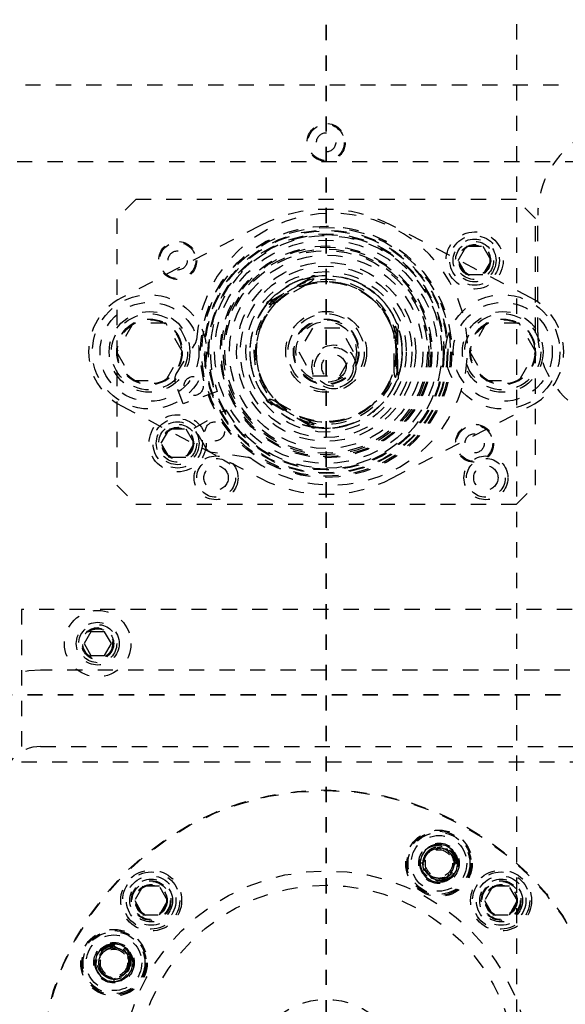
# Model space of a CAD drawing. Header units: inches. Extents: x 1907 to 2452, y -210 to -54.
# Tile 88 of 256: x 1929.61 to 1933.2, y -145.57 to -139.11. Entities that reach past the tile are written whole.
import ezdxf

# ---------------------------------------------------------------- set-up
doc = ezdxf.new("R2010")
doc.units = ezdxf.units.IN
doc.header["$LTSCALE"] = 0.5
doc.header["$MEASUREMENT"] = 0
doc.linetypes.add('HIDDEN', pattern=[0.225, 0.15, -0.075])
doc.linetypes.add('PHANTOM', pattern=[0.25, 0.125, -0.025, 0.025, -0.025, 0.025, -0.025])
doc.layers.add('SID-M-H', color=4, linetype='HIDDEN')

msp = doc.modelspace()

# ---------------------------------------------------------------- linework, layer by layer
at = {"color": 7, "linetype": 'PHANTOM', "lineweight": 35}
for p, q in [((1931.62626, -132.14195), (1931.62626, -156.89235)), ((1949.56466, -143.53715), (1907.00786, -143.53715))]:
    msp.add_line(p, q, dxfattribs=at)
at = {"layer": 'SID-M-H'}
for p, q in [((1932.87626, -134.53715), (1932.87626, -153.03715)), ((1938.75126, -139.53715), (1916.50126, -139.53715)), ((1916.99634, -140.03715), (1938.25618, -140.03715)), ((1930.37626, -140.28715), (1930.25126, -140.41215)), ((1932.87626, -140.28715), (1930.37626, -140.28715)), ((1933.00126, -140.41215), (1932.87626, -140.28715)), ((1930.25126, -140.41215), (1930.25126, -142.16215)), ((1933.00126, -142.16215), (1933.00126, -140.41215)), ((1933.01602, -141.16099), (1933.01602, -140.38968)), ((1931.19503, -140.45753), (1930.28178, -140.93223)), ((1932.97074, -140.93223), (1932.05749, -140.45753)), ((1932.49301, -140.68715), (1932.54713, -140.5934)), ((1932.54713, -140.5934), (1932.65539, -140.5934)), ((1932.65539, -140.5934), (1932.70951, -140.68715)), ((1932.54713, -140.7809), (1932.49301, -140.68715)), ((1932.70951, -140.68715), (1932.65539, -140.7809)), ((1931.52133, -140.80387), (1931.26019, -140.95463)), ((1931.5088, -140.8132), (1931.50409, -140.8023)), ((1931.50775, -140.81632), (1931.54363, -140.80553)), ((1932.65539, -140.7809), (1932.54713, -140.7809)), ((1931.50775, -140.81632), (1931.27777, -140.9491)), ((1931.49927, -140.84432), (1931.30625, -140.95575)), ((1931.39104, -140.84593), (1931.36176, -140.86284)), ((1931.45786, -140.84383), (1931.5088, -140.8132)), ((1931.47349, -140.81106), (1931.47288, -140.81021)), ((1931.25048, -140.97478), (1931.27777, -140.9491)), ((1931.27453, -140.94845), (1931.26746, -140.93893)), ((1932.03184, -140.99474), (1932.03246, -140.99389)), ((1930.35801, -141.09965), (1930.24975, -141.28715)), ((1930.57451, -141.09965), (1930.35801, -141.09965)), ((1930.68277, -141.28715), (1930.57451, -141.09965)), ((1932.09326, -141.15437), (1932.08467, -141.1179)), ((1932.67801, -141.09965), (1932.56975, -141.28715)), ((1932.89451, -141.09965), (1932.67801, -141.09965)), ((1933.00277, -141.28715), (1932.89451, -141.09965)), ((1931.53605, -141.1309), (1931.44584, -141.28715)), ((1931.71647, -141.1309), (1931.53605, -141.1309)), ((1931.80668, -141.28715), (1931.71647, -141.1309)), ((1932.07326, -141.39858), (1932.07326, -141.17571)), ((1932.09326, -141.41993), (1932.09326, -141.15437)), ((1932.10723, -141.15053), (1932.09545, -141.1519)), ((1932.09726, -141.43792), (1932.09726, -141.13638)), ((1930.64139, -141.43248), (1930.76481, -141.23687)), ((1930.24975, -141.28715), (1930.35801, -141.47465)), ((1930.57451, -141.47465), (1930.68277, -141.28715)), ((1931.44584, -141.28715), (1931.53605, -141.4434)), ((1931.71647, -141.4434), (1931.80668, -141.28715)), ((1932.12597, -141.30405), (1932.12597, -141.27024)), ((1932.56975, -141.28715), (1932.67801, -141.47465)), ((1932.89451, -141.47465), (1933.00277, -141.28715)), ((1931.53605, -141.4434), (1931.71647, -141.4434)), ((1932.08467, -141.4564), (1932.09326, -141.41993)), ((1932.10723, -141.42377), (1932.09545, -141.4224)), ((1930.35801, -141.47465), (1930.57451, -141.47465)), ((1930.68657, -141.62917), (1930.63538, -141.48852)), ((1932.67801, -141.47465), (1932.89451, -141.47465)), ((1930.91115, -141.54743), (1930.68657, -141.62917)), ((1930.28178, -141.64207), (1931.19503, -142.11677)), ((1931.27777, -141.62519), (1931.25048, -141.59952)), ((1931.26019, -141.61966), (1931.52133, -141.77043)), ((1931.27453, -141.62585), (1931.26746, -141.63537)), ((1931.27777, -141.62519), (1931.50775, -141.75797)), ((1931.30625, -141.61854), (1931.49927, -141.72998)), ((1932.02969, -141.58252), (1932.03069, -141.58285)), ((1932.05749, -142.11677), (1932.97074, -141.64207)), ((1930.7604, -141.78705), (1930.96721, -141.66765)), ((1931.36176, -141.71146), (1931.39104, -141.72837)), ((1931.47001, -141.76211), (1931.47001, -141.76316)), ((1931.5088, -141.7611), (1931.50409, -141.77199)), ((1931.54363, -141.76877), (1931.50775, -141.75797)), ((1930.54301, -141.88715), (1930.59713, -141.7934)), ((1930.59713, -141.7934), (1930.70539, -141.7934)), ((1930.70539, -141.7934), (1930.75951, -141.88715)), ((1930.83531, -141.9168), (1930.7604, -141.78705)), ((1930.59713, -141.9809), (1930.54301, -141.88715)), ((1930.75951, -141.88715), (1930.70539, -141.9809)), ((1931.11104, -141.97938), (1930.88211, -141.94822)), ((1930.70539, -141.9809), (1930.59713, -141.9809)), ((1930.25126, -142.16215), (1930.37626, -142.28715)), ((1932.87626, -142.28715), (1933.00126, -142.16215)), ((1930.37626, -142.28715), (1932.87626, -142.28715)), ((1929.62626, -142.97715), (1929.62626, -143.97715)), ((1939.04126, -142.97715), (1929.62626, -142.97715)), ((1930.08123, -143.12415), (1930.03619, -143.20215)), ((1930.17129, -143.12415), (1930.08123, -143.12415)), ((1930.21633, -143.20215), (1930.17129, -143.12415)), ((1930.03619, -143.20215), (1930.08123, -143.28015)), ((1930.17129, -143.28015), (1930.21633, -143.20215)), ((1930.08123, -143.28015), (1930.17129, -143.28015)), ((1934.02626, -143.37715), (1929.75126, -143.37715)), ((1929.75126, -143.87715), (1934.12626, -143.87715)), ((1929.62626, -143.97715), (1934.02626, -143.97715)), ((1932.31925, -144.52837), (1932.2787, -144.55547)), ((1932.31296, -144.55011), (1932.30015, -144.5723)), ((1932.32658, -144.55011), (1932.31296, -144.55011)), ((1932.34247, -144.52375), (1932.31925, -144.52837)), ((1932.36709, -144.51886), (1932.34223, -144.52135)), ((1932.41492, -144.52837), (1932.36709, -144.51886)), ((1932.42121, -144.55011), (1932.39915, -144.55011)), ((1932.45547, -144.55547), (1932.41492, -144.52837)), ((1932.43403, -144.5723), (1932.42121, -144.55011)), ((1932.42393, -144.55173), (1932.42121, -144.55011)), ((1932.2516, -144.59602), (1932.24209, -144.64386)), ((1932.2787, -144.55547), (1932.2516, -144.59602)), ((1932.27359, -144.6183), (1932.25883, -144.64386)), ((1932.48257, -144.59602), (1932.45547, -144.55547)), ((1932.47534, -144.64386), (1932.46058, -144.6183)), ((1932.49209, -144.64386), (1932.48257, -144.59602)), ((1932.25737, -144.64386), (1932.24209, -144.64386)), ((1932.24209, -144.64386), (1932.2516, -144.69169)), ((1932.25883, -144.64386), (1932.26484, -144.65425)), ((1932.46058, -144.66942), (1932.47534, -144.64386)), ((1932.48257, -144.69169), (1932.49209, -144.64386)), ((1932.2516, -144.69169), (1932.2787, -144.73225)), ((1932.2787, -144.73225), (1932.31925, -144.75934)), ((1932.30343, -144.7211), (1932.31296, -144.73761)), ((1932.31296, -144.73761), (1932.3428, -144.73761)), ((1932.36047, -144.74222), (1932.34004, -144.73706)), ((1932.39137, -144.73761), (1932.42121, -144.73761)), ((1932.41492, -144.75934), (1932.45547, -144.73225)), ((1932.42121, -144.73761), (1932.43403, -144.71541)), ((1932.45547, -144.73225), (1932.48257, -144.69169)), ((1930.42308, -144.79435), (1930.36896, -144.8881)), ((1930.53134, -144.79435), (1930.42308, -144.79435)), ((1930.58546, -144.8881), (1930.53134, -144.79435)), ((1932.31925, -144.75934), (1932.36709, -144.76886)), ((1932.36709, -144.76886), (1932.41492, -144.75934)), ((1932.72118, -144.79435), (1932.66706, -144.8881)), ((1932.82943, -144.79435), (1932.72118, -144.79435)), ((1932.88356, -144.8881), (1932.82943, -144.79435)), ((1930.36896, -144.8881), (1930.42308, -144.98185)), ((1930.53134, -144.98185), (1930.58546, -144.8881)), ((1932.66706, -144.8881), (1932.72118, -144.98185)), ((1932.82943, -144.98185), (1932.88356, -144.8881)), ((1930.42308, -144.98185), (1930.53134, -144.98185)), ((1932.72118, -144.98185), (1932.82943, -144.98185)), ((1930.18513, -145.18084), (1930.14458, -145.20793)), ((1930.23297, -145.17132), (1930.18513, -145.18084)), ((1930.23297, -145.18807), (1930.20741, -145.20283)), ((1930.2808, -145.18084), (1930.23297, -145.17132)), ((1930.25853, -145.20283), (1930.23297, -145.18807)), ((1930.32136, -145.20793), (1930.2808, -145.18084)), ((1930.11748, -145.24849), (1930.10797, -145.29632)), ((1930.14458, -145.20793), (1930.11748, -145.24849)), ((1930.16141, -145.22938), (1930.13922, -145.2422)), ((1930.14084, -145.23948), (1930.13922, -145.2422)), ((1930.13922, -145.2422), (1930.13922, -145.26426)), ((1930.32672, -145.2422), (1930.30452, -145.22938)), ((1930.34845, -145.24849), (1930.32136, -145.20793)), ((1930.32672, -145.27203), (1930.32672, -145.2422)), ((1930.35797, -145.29632), (1930.34845, -145.24849)), ((1930.10797, -145.29632), (1930.11046, -145.32118)), ((1930.11286, -145.32094), (1930.11748, -145.34416)), ((1930.33133, -145.30294), (1930.32617, -145.32337)), ((1930.32672, -145.35045), (1930.32672, -145.32061)), ((1930.34845, -145.34416), (1930.35797, -145.29632)), ((1930.11748, -145.34416), (1930.14458, -145.38471)), ((1930.13922, -145.33683), (1930.13922, -145.35045)), ((1930.13922, -145.35045), (1930.16141, -145.36326)), ((1930.14458, -145.38471), (1930.18513, -145.41181)), ((1930.20741, -145.38982), (1930.23297, -145.40458)), ((1930.2808, -145.41181), (1930.32136, -145.38471)), ((1930.31021, -145.35998), (1930.32672, -145.35045)), ((1930.32136, -145.38471), (1930.34845, -145.34416)), ((1930.18513, -145.41181), (1930.23297, -145.42132)), ((1930.23297, -145.40458), (1930.24337, -145.39857)), ((1930.23297, -145.40604), (1930.23297, -145.42132)), ((1930.23297, -145.42132), (1930.2808, -145.41181))]:
    msp.add_line(p, q, dxfattribs=at)
for centre, radius in [((1931.62626, -139.91215), 0.125), ((1931.62626, -139.91215), 0.11888), ((1931.62626, -139.91215), 0.063), ((1931.62626, -141.28715), 0.825), ((1931.62626, -141.28715), 0.82475), ((1931.62626, -141.28715), 0.81631), ((1931.62626, -141.28715), 0.79929), ((1931.62626, -141.28715), 0.795), ((1931.62626, -141.28715), 0.775), ((1931.62626, -141.28715), 0.77), ((1931.62626, -141.28715), 0.76942), ((1932.60126, -140.68715), 0.1875), ((1932.60126, -140.68715), 0.1625), ((1932.60126, -140.68715), 0.1405), ((1930.65126, -140.68715), 0.125), ((1930.65126, -140.68715), 0.11888), ((1931.62626, -141.28715), 0.7325), ((1931.62626, -141.28715), 0.695), ((1931.62626, -141.28715), 0.6875), ((1932.60126, -140.68715), 0.125), ((1932.60126, -140.68715), 0.10497), ((1932.60126, -140.68715), 0.1047), ((1932.60126, -140.68715), 0.10418), ((1932.60126, -140.68715), 0.1005), ((1930.65126, -140.68715), 0.063), ((1931.62626, -141.28715), 0.675), ((1931.62626, -141.28715), 0.665), ((1931.62626, -141.28715), 0.635), ((1931.62626, -141.28715), 0.588), ((1931.62626, -141.28715), 0.563), ((1931.62626, -141.28715), 0.5265), ((1931.62626, -141.28715), 0.5), ((1931.62626, -141.28715), 0.4629), ((1931.62626, -141.28715), 0.46176), ((1931.62626, -141.28715), 0.45822), ((1930.46626, -141.28715), 0.375), ((1932.78626, -141.28715), 0.375), ((1930.46626, -141.28715), 0.325), ((1932.78626, -141.28715), 0.325), ((1930.46626, -141.28715), 0.265), ((1930.46626, -141.28715), 0.25), ((1931.62626, -141.28715), 0.26562), ((1931.62626, -141.28715), 0.25), ((1932.78626, -141.28715), 0.265), ((1932.78626, -141.28715), 0.25), ((1930.46626, -141.28715), 0.21542), ((1930.46626, -141.28715), 0.21515), ((1930.46626, -141.28715), 0.21463), ((1930.46626, -141.28715), 0.21095), ((1931.62626, -141.28715), 0.21542), ((1931.62626, -141.28715), 0.21515), ((1931.62626, -141.28715), 0.21463), ((1931.62626, -141.28715), 0.21095), ((1931.62626, -141.28715), 0.19894), ((1932.78626, -141.28715), 0.21542), ((1932.78626, -141.28715), 0.21515), ((1932.78626, -141.28715), 0.21463), ((1932.78626, -141.28715), 0.21095), ((1931.67715, -141.38557), 0.144), ((1931.67715, -141.38557), 0.12724), ((1931.67715, -141.38557), 0.08), ((1930.75647, -141.51123), 0.063), ((1930.65126, -141.88715), 0.1875), ((1930.65126, -141.88715), 0.1625), ((1930.65126, -141.88715), 0.1405), ((1930.65126, -141.88715), 0.125), ((1930.89551, -141.80941), 0.063), ((1932.60126, -141.88715), 0.125), ((1932.60126, -141.88715), 0.11888), ((1930.65126, -141.88715), 0.10497), ((1930.65126, -141.88715), 0.1047), ((1930.65126, -141.88715), 0.10418), ((1930.65126, -141.88715), 0.1005), ((1932.60126, -141.88715), 0.063), ((1930.90352, -142.11392), 0.144), ((1930.90352, -142.11392), 0.12724), ((1932.67518, -142.11392), 0.144), ((1932.67518, -142.11392), 0.12724), ((1930.90352, -142.11392), 0.08), ((1932.67518, -142.11392), 0.08), ((1930.12626, -143.20215), 0.2185), ((1930.12626, -143.20215), 0.1405), ((1930.12626, -143.20215), 0.125), ((1930.12626, -143.20215), 0.10497), ((1930.12626, -143.20215), 0.1047), ((1930.12626, -143.20215), 0.10418), ((1930.12626, -143.20215), 0.1005), ((1930.12626, -143.20215), 0.0975), ((1931.62626, -146.03715), 1.875), ((1931.62626, -146.03715), 1.87109), ((1932.36709, -144.64386), 0.2185), ((1932.36709, -144.64386), 0.21094), ((1932.36709, -144.64386), 0.20312), ((1932.36709, -144.64386), 0.18272), ((1932.36709, -144.64386), 0.13281), ((1932.36709, -144.64386), 0.08929), ((1930.47721, -144.8881), 0.2), ((1931.62626, -146.03715), 1.344), ((1930.47721, -144.8881), 0.1875), ((1930.47721, -144.8881), 0.1625), ((1930.47721, -144.8881), 0.1405), ((1932.77531, -144.8881), 0.2), ((1932.77531, -144.8881), 0.1875), ((1932.77531, -144.8881), 0.1625), ((1932.77531, -144.8881), 0.1405), ((1930.47721, -144.8881), 0.13), ((1930.47721, -144.8881), 0.125), ((1930.47721, -144.8881), 0.10497), ((1930.47721, -144.8881), 0.1047), ((1930.47721, -144.8881), 0.10418), ((1931.62626, -146.03715), 1.25), ((1930.47721, -144.8881), 0.1005), ((1932.77531, -144.8881), 0.13), ((1932.77531, -144.8881), 0.125), ((1932.77531, -144.8881), 0.10497), ((1932.77531, -144.8881), 0.1047), ((1932.77531, -144.8881), 0.10418), ((1932.77531, -144.8881), 0.1005), ((1930.23297, -145.29632), 0.2185), ((1930.23297, -145.29632), 0.21094), ((1930.23297, -145.29632), 0.20312), ((1930.23297, -145.29632), 0.18272), ((1930.23297, -145.29632), 0.13281), ((1930.23297, -145.29632), 0.08929), ((1931.62626, -146.03715), 0.5)]:
    msp.add_circle(centre, radius, dxfattribs=at)
for centre, radius, start, end in [((1933.61537, -140.38968), 0.59934, 61, 180), ((1931.62626, -141.28715), 0.935, 62.534986, 117.465014), ((1931.66385, -141.26962), 0.89152, 234.014527, 175.985473), ((1931.62626, -141.28715), 0.761, 210, 200), ((1931.54432, -140.81369), 0.025, 62.063562, 156.869898), ((1931.62626, -141.28715), 0.5005, 21.933906, 98.066094), ((1931.62626, -141.28715), 0.47423, 10.014223, 109.985777), ((1931.62626, -141.28715), 0.46068, 13.998397, 106.001603), ((1930.46626, -141.28715), 0.4, 117.465014, 242.534986), ((1931.62626, -141.28715), 0.47423, 130.014223, 229.985777), ((1932.78626, -141.28715), 0.4, 297.465014, 62.534986), ((1931.62626, -141.28715), 0.5005, 141.933906, 218.066094), ((1931.62626, -141.28715), 0.46068, 133.998397, 226.001603), ((1931.2572, -140.97946), 0.025, 83.130102, 177.936438), ((1932.07726, -141.12138), 0.025, 323.130102, 57.936438), ((1933.61537, -141.16099), 0.59934, 180, 299), ((1930.71068, -141.20272), 0.064, 327.751144, 355.985478), ((1931.62626, -141.28715), 0.47423, 250.014223, 349.985777), ((1930.69552, -141.46663), 0.064, 147.751144, 200), ((1931.62626, -141.28715), 0.46068, 253.998397, 346.001603), ((1932.07726, -141.45292), 0.025, 302.063562, 36.869898), ((1931.62626, -141.28715), 0.5005, 261.933906, 338.066094), ((1931.2572, -141.59484), 0.025, 182.063562, 276.869898), ((1931.54432, -141.76061), 0.025, 203.130102, 297.936438), ((1930.89074, -141.8848), 0.064, 210, 262.248856), ((1931.10241, -142.04279), 0.064, 54.014513, 82.248856), ((1931.62626, -141.28715), 0.935, 242.534986, 297.465014), ((1929.75126, -144.12715), 0.75, 90, 180), ((1929.75126, -144.12715), 0.25, 90, 180), ((1932.36709, -144.64386), 0.125, 101.468904, 127.280831), ((1932.36709, -144.64386), 0.10825, 0, 54.470657), ((1932.36709, -144.64386), 0.09858, 15.119426, 41.042296), ((1932.36709, -144.64386), 0.10825, 240, 300), ((1930.23297, -145.29632), 0.10825, 90, 144.470657), ((1930.23297, -145.29632), 0.09858, 105.119426, 131.042296), ((1930.23297, -145.29632), 0.10825, 330, 30), ((1930.23297, -145.29632), 0.125, 191.468904, 217.280831)]:
    msp.add_arc(centre, radius, start, end, dxfattribs=at)
for points, knots in [([(1931.54363, -140.80553), (1931.54367, -140.8057), (1931.54393, -140.80668), (1931.5438, -140.80894), (1931.54192, -140.81308), (1931.53446, -140.82174), (1931.51943, -140.83238), (1931.50598, -140.84034), (1931.49927, -140.84432)], [0, 0, 0, 0, 0.01193677, 0.06639276, 0.13676496, 0.25736458, 0.6289881, 1, 1, 1, 1]), ([(1931.47288, -140.81021), (1931.47122, -140.81072), (1931.46792, -140.81175), (1931.44283, -140.82054), (1931.40686, -140.836), (1931.36346, -140.85951), (1931.31968, -140.88977), (1931.2823, -140.92194), (1931.25912, -140.9456), (1931.25171, -140.95451), (1931.25099, -140.95538)], [0, 0, 0, 0, 0.1390626, 0.2779567, 0.4211727, 0.5675481, 0.7093854, 0.8463831, 0.9851028, 1, 1, 1, 1]), ([(1931.45786, -140.84383), (1931.4569, -140.8444), (1931.43074, -140.86002), (1931.38672, -140.88598), (1931.34381, -140.90999), (1931.32653, -140.91965)], [0, 0, 0, 0, 0.0223534, 0.606414, 1, 1, 1, 1]), ([(1932.03246, -140.99389), (1932.03146, -140.99248), (1932.02946, -140.98965), (1932.01334, -140.96851), (1931.98754, -140.93908), (1931.95171, -140.90503), (1931.90963, -140.8729), (1931.86667, -140.84674), (1931.82687, -140.82752), (1931.79628, -140.81562), (1931.77981, -140.81026), (1931.7813, -140.81074), (1931.78176, -140.81089)], [0, 0, 0, 0, 0.1037865, 0.2074473, 0.3143336, 0.4235779, 0.5294352, 0.6316806, 0.7352113, 0.843037, 0.9520031, 1, 1, 1, 1]), ([(1931.27453, -140.94845), (1931.28639, -140.94187), (1931.30379, -140.93221), (1931.32104, -140.92269), (1931.32653, -140.91965)], [0, 0, 0, 0, 0.6812995, 1, 1, 1, 1]), ([(1931.21251, -141.00642), (1931.2163, -141.00095), (1931.22499, -140.98841), (1931.24457, -140.96337), (1931.26047, -140.94639), (1931.26746, -140.93893)], [0, 0, 0, 0, 0.30227491, 0.69331393, 1, 1, 1, 1]), ([(1931.23227, -140.97771), (1931.23212, -140.97789), (1931.22476, -140.98667), (1931.22042, -140.99352), (1931.22114, -140.99242), (1931.22136, -140.99209)], [0, 0, 0, 0, 0.0136942, 0.6984028, 1, 1, 1, 1]), ([(1931.30625, -140.95575), (1931.30393, -140.95708), (1931.29483, -140.96229), (1931.2814, -140.96941), (1931.2678, -140.97494), (1931.25962, -140.97683), (1931.25489, -140.97694), (1931.25194, -140.97605), (1931.25088, -140.97513), (1931.25048, -140.97478)], [0, 0, 0, 0, 0.1265755, 0.4973264, 0.7196528, 0.8241425, 0.9085954, 0.9654259, 1, 1, 1, 1]), ([(1932.07326, -141.17571), (1932.07327, -141.17304), (1932.07331, -141.16255), (1932.07386, -141.14736), (1932.07587, -141.13281), (1932.07832, -141.12479), (1932.0806, -141.12064), (1932.08284, -141.11852), (1932.08417, -141.11807), (1932.08467, -141.1179)], [0, 0, 0, 0, 0.1265755, 0.4973264, 0.7196528, 0.8241425, 0.9085954, 0.9654259, 1, 1, 1, 1]), ([(1932.09545, -141.1519), (1932.09522, -141.16545), (1932.09488, -141.18535), (1932.0945, -141.20505), (1932.09438, -141.21132)], [0, 0, 0, 0, 0.6812995, 1, 1, 1, 1]), ([(1932.12597, -141.27024), (1932.12433, -141.24757), (1932.12116, -141.20404), (1932.11174, -141.16786), (1932.10723, -141.15053)], [0, 0, 0, 0, 0.5209757, 1, 1, 1, 1]), ([(1932.09438, -141.36297), (1932.09437, -141.36236), (1932.09395, -141.33322), (1932.09344, -141.28219), (1932.0941, -141.23247), (1932.09438, -141.21132)], [0, 0, 0, 0, 0.0122996, 0.5799408, 1, 1, 1, 1]), ([(1931.12526, -141.28564), (1931.12524, -141.28737), (1931.1252, -141.29084), (1931.12581, -141.31741), (1931.12939, -141.35639), (1931.13836, -141.405), (1931.15352, -141.45572), (1931.1729, -141.50214), (1931.1938, -141.54108), (1931.21155, -141.56868), (1931.22173, -141.58271), (1931.2208, -141.58144), (1931.22052, -141.58105)], [0, 0, 0, 0, 0.10378653, 0.20744731, 0.3143336, 0.42357785, 0.5294352, 0.63168064, 0.73521128, 0.84303699, 0.95200312, 1, 1, 1, 1]), ([(1932.10082, -141.44579), (1932.10297, -141.43991), (1932.11084, -141.4183), (1932.11921, -141.37959), (1932.12544, -141.33594), (1932.12723, -141.30313), (1932.12726, -141.28581), (1932.12726, -141.28739), (1932.12726, -141.28787)], [0, 0, 0, 0, 0.0752028, 0.2761587, 0.4796405, 0.691564, 0.905729, 1, 1, 1, 1]), ([(1932.10723, -141.42377), (1932.10902, -141.41718), (1932.11547, -141.39335), (1932.12324, -141.35183), (1932.12522, -141.31713), (1932.12597, -141.30405)], [0, 0, 0, 0, 0.1924634, 0.6957501, 1, 1, 1, 1]), ([(1932.09438, -141.36297), (1932.09469, -141.37829), (1932.09508, -141.39802), (1932.09538, -141.41795), (1932.09545, -141.4224)], [0, 0, 0, 0, 0.7768048, 1, 1, 1, 1]), ([(1932.08467, -141.4564), (1932.0845, -141.45635), (1932.08353, -141.45608), (1932.08163, -141.45484), (1932.07899, -141.45114), (1932.07522, -141.44035), (1932.07352, -141.42201), (1932.07335, -141.40639), (1932.07326, -141.39858)], [0, 0, 0, 0, 0.01193677, 0.06639276, 0.13676496, 0.25736458, 0.6289881, 1, 1, 1, 1]), ([(1932.03069, -141.58285), (1932.03172, -141.58145), (1932.03377, -141.57866), (1932.049, -141.55689), (1932.06864, -141.52293), (1932.08442, -141.49281), (1932.09069, -141.47474), (1932.09109, -141.47357)], [0, 0, 0, 0, 0.2407252, 0.4811588, 0.7290737, 0.9824578, 1, 1, 1, 1]), ([(1931.21251, -141.56788), (1931.2163, -141.57335), (1931.22499, -141.58589), (1931.24457, -141.61092), (1931.26047, -141.62791), (1931.26746, -141.63537)], [0, 0, 0, 0, 0.3022749, 0.6933139, 1, 1, 1, 1]), ([(1931.25048, -141.59952), (1931.25061, -141.59939), (1931.25133, -141.59869), (1931.25335, -141.59766), (1931.25788, -141.59722), (1931.2691, -141.59936), (1931.28584, -141.60705), (1931.29945, -141.61472), (1931.30625, -141.61854)], [0, 0, 0, 0, 0.01193677, 0.06639276, 0.13676496, 0.25736458, 0.6289881, 1, 1, 1, 1]), ([(1931.32653, -141.65464), (1931.31264, -141.64699), (1931.29536, -141.63746), (1931.27795, -141.62775), (1931.27453, -141.62585)], [0, 0, 0, 0, 0.8040836, 1, 1, 1, 1]), ([(1931.32653, -141.65464), (1931.32761, -141.65524), (1931.35449, -141.67025), (1931.399, -141.69541), (1931.44114, -141.72051), (1931.45786, -141.73047)], [0, 0, 0, 0, 0.0245529, 0.6128855, 1, 1, 1, 1]), ([(1931.5088, -141.7611), (1931.50347, -141.75792), (1931.48637, -141.74769), (1931.46949, -141.73749), (1931.45786, -141.73047)], [0, 0, 0, 0, 0.3114818, 1, 1, 1, 1]), ([(1931.47001, -141.76316), (1931.47165, -141.76371), (1931.47493, -141.76482), (1931.5004, -141.77246), (1931.53857, -141.7811), (1931.58757, -141.78758), (1931.6405, -141.78885), (1931.69063, -141.78475), (1931.73413, -141.77691), (1931.76586, -141.76856), (1931.78235, -141.76322), (1931.78085, -141.7637), (1931.78039, -141.76385)], [0, 0, 0, 0, 0.1037865, 0.2074473, 0.3143336, 0.4235779, 0.5294352, 0.6316806, 0.7352113, 0.843037, 0.9520031, 1, 1, 1, 1]), ([(1931.49927, -141.72998), (1931.50157, -141.73132), (1931.51064, -141.73661), (1931.52352, -141.74468), (1931.53511, -141.75369), (1931.54083, -141.75983), (1931.54329, -141.76387), (1931.544, -141.76687), (1931.54373, -141.76825), (1931.54363, -141.76877)], [0, 0, 0, 0, 0.1265755, 0.4973264, 0.7196528, 0.8241425, 0.9085954, 0.9654259, 1, 1, 1, 1]), ([(1931.59001, -141.78583), (1931.58338, -141.78529), (1931.56818, -141.78403), (1931.53671, -141.77959), (1931.51405, -141.77431), (1931.50409, -141.77199)], [0, 0, 0, 0, 0.3022749, 0.6933139, 1, 1, 1, 1]), ([(1932.29137, -144.5444), (1932.303, -144.53718), (1932.32614, -144.52281), (1932.37003, -144.51634), (1932.41614, -144.52532), (1932.45778, -144.55318), (1932.48558, -144.59477), (1932.49534, -144.64386), (1932.48558, -144.69294), (1932.45778, -144.73455), (1932.41617, -144.76235), (1932.36709, -144.77211), (1932.31801, -144.76235), (1932.27639, -144.73453), (1932.24863, -144.69299), (1932.23871, -144.64368), (1932.24906, -144.59544), (1932.26909, -144.56042), (1932.28794, -144.54899), (1932.29281, -144.54604)], [0, 0, 0, 0, 0.0521454, 0.1037148, 0.1661828, 0.2286508, 0.2911187, 0.3535867, 0.4160546, 0.4785226, 0.5409906, 0.6034585, 0.6659265, 0.7283944, 0.7908624, 0.8533304, 0.9157983, 0.9782663, 1, 1, 1, 1]), ([(1932.44144, -144.57913), (1932.43357, -144.57117), (1932.41779, -144.5552), (1932.38572, -144.54274), (1932.35154, -144.54094), (1932.31812, -144.55057), (1932.28949, -144.57087), (1932.26875, -144.59977), (1932.25849, -144.63421), (1932.2602, -144.67061), (1932.27373, -144.70481), (1932.29813, -144.73291), (1932.33067, -144.75179), (1932.36795, -144.75896), (1932.40602, -144.75348), (1932.44053, -144.73571), (1932.46757, -144.70715), (1932.48402, -144.67107), (1932.48762, -144.63114), (1932.47797, -144.59183), (1932.4557, -144.55753), (1932.42309, -144.53236), (1932.38356, -144.51818), (1932.35598, -144.5203), (1932.34223, -144.52135)], [0, 0, 0, 0, 0.0407291, 0.0816816, 0.1228791, 0.1645751, 0.2069411, 0.2493803, 0.2929085, 0.3364184, 0.3807836, 0.4254688, 0.4705662, 0.5164184, 0.5622647, 0.609279, 0.656278, 0.704048, 0.7522209, 0.8007284, 0.8500668, 0.8993742, 0.9498274, 1, 1, 1, 1]), ([(1932.36047, -144.74222), (1932.34929, -144.74076), (1932.32693, -144.73785), (1932.29765, -144.71968), (1932.27556, -144.69351), (1932.2631, -144.66105), (1932.26208, -144.62587), (1932.2726, -144.5919), (1932.29398, -144.56301), (1932.32398, -144.54238), (1932.35942, -144.53262), (1932.39661, -144.53513), (1932.43127, -144.54969), (1932.45954, -144.57525), (1932.47793, -144.60882), (1932.48508, -144.64623), (1932.47946, -144.67023), (1932.47677, -144.68171)], [0, 0, 0, 0, 0.06283973, 0.12567946, 0.18848059, 0.25284923, 0.31745571, 0.38293585, 0.44933507, 0.51595066, 0.58413155, 0.65227971, 0.72185473, 0.79180594, 0.86250077, 0.93424232, 1, 1, 1, 1]), ([(1932.46225, -144.61814), (1932.46386, -144.62669), (1932.46785, -144.6479), (1932.46039, -144.68261), (1932.43865, -144.71537), (1932.40578, -144.73731), (1932.36709, -144.745), (1932.32838, -144.73731), (1932.29556, -144.71538), (1932.27364, -144.68256), (1932.26594, -144.64386), (1932.27364, -144.60515), (1932.29555, -144.57235), (1932.32842, -144.55036), (1932.36693, -144.5429), (1932.40466, -144.54941), (1932.42372, -144.56438), (1932.43258, -144.57133)], [0, 0, 0, 0, 0.0463689, 0.1151332, 0.1838974, 0.2526616, 0.3214259, 0.3901901, 0.4589543, 0.5277186, 0.5964828, 0.665247, 0.7340113, 0.8027755, 0.8715397, 0.940304, 1, 1, 1, 1]), ([(1932.44144, -144.57913), (1932.44826, -144.58884), (1932.46185, -144.60822), (1932.46787, -144.64512), (1932.46057, -144.68254), (1932.4386, -144.71539), (1932.4058, -144.7373), (1932.36709, -144.74501), (1932.32838, -144.73731), (1932.29556, -144.71538), (1932.27364, -144.68256), (1932.26594, -144.64386), (1932.27364, -144.60515), (1932.29555, -144.57235), (1932.32842, -144.55036), (1932.36693, -144.5429), (1932.40466, -144.54941), (1932.42372, -144.56438), (1932.43258, -144.57133)], [0, 0, 0, 0, 0.05836044, 0.11635462, 0.18007234, 0.24379005, 0.30750777, 0.37122549, 0.43494321, 0.49866093, 0.56237865, 0.62609637, 0.68981409, 0.75353181, 0.81724953, 0.88096725, 0.94468497, 1, 1, 1, 1]), ([(1932.29137, -144.5444), (1932.29922, -144.54032), (1932.31918, -144.52995), (1932.35573, -144.52469), (1932.39587, -144.53214), (1932.4293, -144.55299), (1932.45385, -144.58244), (1932.45949, -144.6064), (1932.46225, -144.61814)], [0, 0, 0, 0, 0.12034317, 0.30612369, 0.49217209, 0.66651368, 0.8364612, 1, 1, 1, 1]), ([(1932.44982, -144.55583), (1932.44277, -144.5483), (1932.4338, -144.53872), (1932.42258, -144.53211), (1932.42017, -144.53069)], [0, 0, 0, 0, 0.7854136, 1, 1, 1, 1]), ([(1932.36898, -144.74242), (1932.38049, -144.74217), (1932.40349, -144.74166), (1932.4352, -144.72644), (1932.46067, -144.70213), (1932.47777, -144.67), (1932.48318, -144.63316), (1932.47778, -144.59647), (1932.46494, -144.57616), (1932.45883, -144.5665)], [0, 0, 0, 0, 0.13856861, 0.2770984, 0.41555459, 0.56136329, 0.71042136, 0.86228522, 1, 1, 1, 1]), ([(1932.43824, -144.57631), (1932.44648, -144.58559), (1932.45758, -144.59809), (1932.45998, -144.61421), (1932.4606, -144.61836)], [0, 0, 0, 0, 0.741968, 1, 1, 1, 1]), ([(1932.24209, -144.64386), (1932.24418, -144.65506), (1932.24877, -144.67953), (1932.26997, -144.7124), (1932.30141, -144.73782), (1932.33872, -144.74954), (1932.37507, -144.74891), (1932.39555, -144.73929), (1932.40489, -144.7349)], [0, 0, 0, 0, 0.1539389, 0.3364054, 0.5189921, 0.693641, 0.8602513, 1, 1, 1, 1]), ([(1932.46277, -144.70976), (1932.46113, -144.71303), (1932.45362, -144.72802), (1932.42904, -144.74742), (1932.39256, -144.76384), (1932.3515, -144.76656), (1932.31181, -144.7558), (1932.27705, -144.73292), (1932.26219, -144.71016), (1932.25489, -144.69896)], [0, 0, 0, 0, 0.0434677, 0.1992794, 0.357848, 0.5174777, 0.6784361, 0.8418567, 1, 1, 1, 1]), ([(1930.13351, -145.37204), (1930.12629, -145.3604), (1930.11192, -145.33726), (1930.10545, -145.29338), (1930.11443, -145.24727), (1930.14229, -145.20563), (1930.18388, -145.17783), (1930.23297, -145.16807), (1930.28205, -145.17783), (1930.32366, -145.20563), (1930.35146, -145.24724), (1930.36122, -145.29632), (1930.35146, -145.3454), (1930.32365, -145.38702), (1930.2821, -145.41478), (1930.23279, -145.4247), (1930.18455, -145.41435), (1930.14953, -145.39432), (1930.1381, -145.37547), (1930.13515, -145.3706)], [0, 0, 0, 0, 0.0521454, 0.1037148, 0.1661828, 0.2286508, 0.2911187, 0.3535867, 0.4160546, 0.4785226, 0.5409906, 0.6034585, 0.6659265, 0.7283944, 0.7908624, 0.8533304, 0.9157983, 0.9782663, 1, 1, 1, 1]), ([(1930.16824, -145.22197), (1930.16028, -145.22984), (1930.14431, -145.24562), (1930.13185, -145.27769), (1930.13005, -145.31187), (1930.13969, -145.34528), (1930.15998, -145.37391), (1930.18888, -145.39466), (1930.22332, -145.40492), (1930.25972, -145.40321), (1930.29392, -145.38967), (1930.32202, -145.36528), (1930.3409, -145.33274), (1930.34807, -145.29546), (1930.34259, -145.25739), (1930.32482, -145.22288), (1930.29626, -145.19584), (1930.26018, -145.17939), (1930.22025, -145.17578), (1930.18094, -145.18544), (1930.14664, -145.20771), (1930.12147, -145.24032), (1930.10729, -145.27985), (1930.10941, -145.30743), (1930.11046, -145.32118)], [0, 0, 0, 0, 0.0407291, 0.0816816, 0.1228791, 0.1645751, 0.2069411, 0.2493803, 0.2929085, 0.3364184, 0.3807836, 0.4254688, 0.4705662, 0.5164184, 0.5622647, 0.609279, 0.656278, 0.704048, 0.7522209, 0.8007284, 0.8500668, 0.8993742, 0.9498274, 1, 1, 1, 1]), ([(1930.33133, -145.30294), (1930.32987, -145.31412), (1930.32696, -145.33648), (1930.3088, -145.36576), (1930.28262, -145.38784), (1930.25016, -145.40031), (1930.21499, -145.40133), (1930.18101, -145.39081), (1930.15212, -145.36942), (1930.1315, -145.33942), (1930.12174, -145.30398), (1930.12424, -145.2668), (1930.1388, -145.23214), (1930.16436, -145.20386), (1930.19793, -145.18548), (1930.23534, -145.17833), (1930.25934, -145.18395), (1930.27082, -145.18664)], [0, 0, 0, 0, 0.0628397, 0.1256795, 0.1884806, 0.2528492, 0.3174557, 0.3829359, 0.4493351, 0.5159507, 0.5841315, 0.6522797, 0.7218547, 0.7918059, 0.8625008, 0.9342423, 1, 1, 1, 1]), ([(1930.20726, -145.20115), (1930.2158, -145.19955), (1930.23701, -145.19556), (1930.27173, -145.20301), (1930.30448, -145.22476), (1930.32642, -145.25762), (1930.33411, -145.29632), (1930.32642, -145.33503), (1930.30449, -145.36784), (1930.27168, -145.38977), (1930.23297, -145.39747), (1930.19426, -145.38977), (1930.16146, -145.36786), (1930.13947, -145.33499), (1930.13201, -145.29648), (1930.13852, -145.25875), (1930.15349, -145.23969), (1930.16044, -145.23083)], [0, 0, 0, 0, 0.0463689, 0.1151332, 0.1838974, 0.2526616, 0.3214259, 0.3901901, 0.4589543, 0.5277186, 0.5964828, 0.665247, 0.7340113, 0.8027755, 0.8715397, 0.940304, 1, 1, 1, 1]), ([(1930.16824, -145.22197), (1930.17796, -145.21515), (1930.19733, -145.20156), (1930.23423, -145.19554), (1930.27165, -145.20284), (1930.3045, -145.22481), (1930.32641, -145.25761), (1930.33412, -145.29632), (1930.32642, -145.33503), (1930.30449, -145.36784), (1930.27168, -145.38977), (1930.23297, -145.39747), (1930.19426, -145.38977), (1930.16146, -145.36786), (1930.13947, -145.33499), (1930.13201, -145.29648), (1930.13852, -145.25875), (1930.15349, -145.23969), (1930.16044, -145.23083)], [0, 0, 0, 0, 0.0583604, 0.1163546, 0.1800723, 0.2437901, 0.3075078, 0.3712255, 0.4349432, 0.4986609, 0.5623787, 0.6260964, 0.6898141, 0.7535318, 0.8172495, 0.8809672, 0.944685, 1, 1, 1, 1]), ([(1930.33153, -145.29442), (1930.33128, -145.28292), (1930.33077, -145.25992), (1930.31556, -145.22821), (1930.29124, -145.20273), (1930.25911, -145.18564), (1930.22227, -145.18023), (1930.18558, -145.18563), (1930.16527, -145.19847), (1930.15561, -145.20458)], [0, 0, 0, 0, 0.1385686, 0.2770984, 0.4155546, 0.5613633, 0.7104214, 0.8622852, 1, 1, 1, 1]), ([(1930.13351, -145.37204), (1930.12943, -145.36419), (1930.11906, -145.34422), (1930.1138, -145.30768), (1930.12125, -145.26754), (1930.1421, -145.23411), (1930.17155, -145.20956), (1930.19551, -145.20392), (1930.20726, -145.20115)], [0, 0, 0, 0, 0.1203432, 0.3061237, 0.4921721, 0.6665137, 0.8364612, 1, 1, 1, 1]), ([(1930.14494, -145.21359), (1930.13741, -145.22063), (1930.12783, -145.2296), (1930.12122, -145.24083), (1930.1198, -145.24323)], [0, 0, 0, 0, 0.7854136, 1, 1, 1, 1]), ([(1930.16542, -145.22517), (1930.1747, -145.21693), (1930.18721, -145.20582), (1930.20332, -145.20343), (1930.20748, -145.20281)], [0, 0, 0, 0, 0.741968, 1, 1, 1, 1]), ([(1930.23297, -145.42132), (1930.24417, -145.41922), (1930.26864, -145.41464), (1930.30151, -145.39344), (1930.32694, -145.362), (1930.33865, -145.32469), (1930.33802, -145.28833), (1930.3284, -145.26786), (1930.32401, -145.25852)], [0, 0, 0, 0, 0.1539389, 0.3364054, 0.5189921, 0.693641, 0.8602513, 1, 1, 1, 1]), ([(1930.29887, -145.20064), (1930.30214, -145.20228), (1930.31713, -145.20979), (1930.33653, -145.23437), (1930.35295, -145.27084), (1930.35567, -145.31191), (1930.34491, -145.3516), (1930.32204, -145.38635), (1930.29927, -145.40121), (1930.28807, -145.40852)], [0, 0, 0, 0, 0.04346772, 0.19927938, 0.35784803, 0.51747766, 0.67843611, 0.84185667, 1, 1, 1, 1])]:
    msp.add_open_spline(points, degree=3, knots=knots, dxfattribs=at)

doc.saveas('drawing.dxf')
